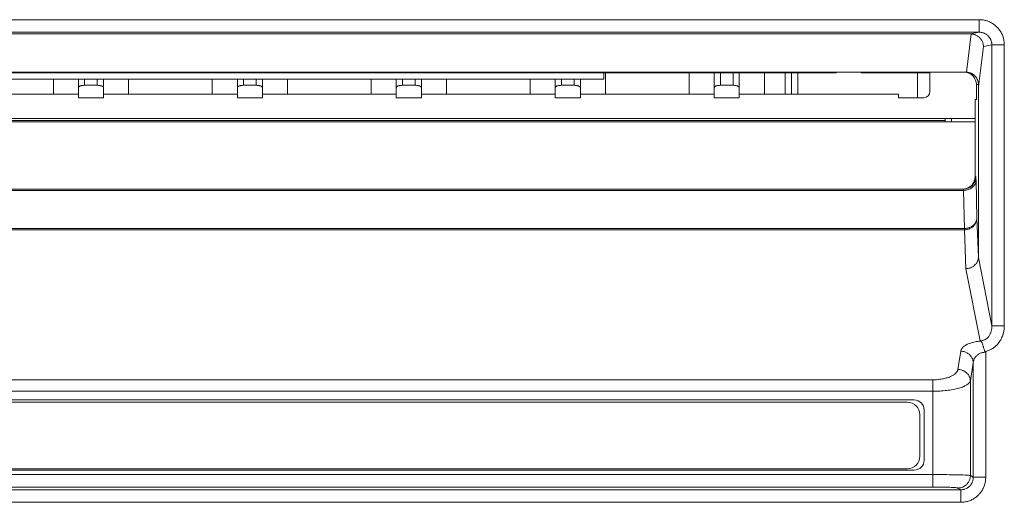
# Model space of a CAD drawing. Header units: millimetres. Extents: x 0 to 420, y -297 to 0.
# Tile 7 of 44: x 71.41 to 87.14, y -204.29 to -196.58. Entities that reach past the tile are written whole.
import ezdxf

# ---------------------------------------------------------------- set-up
doc = ezdxf.new("R2010")
doc.units = ezdxf.units.MM
doc.header["$MEASUREMENT"] = 0
doc.layers.add('レイヤー 1', color=7, linetype='Continuous', lineweight=0)

# ---------------------------------------------------------------- blocks, each defined once
blk = doc.blocks.new('Block_2')
at = {"layer": 'レイヤー 1', "color": 18, "lineweight": 18, "true_color": 0x000000}
for p, q in [((62.978, -196.579), (86.743, -196.579)), ((86.743, -196.779), (86.743, -196.579)), ((62.978, -196.779), (86.743, -196.779)), ((86.606, -196.807), (86.743, -196.779)), ((63.116, -196.807), (86.606, -196.807)), ((86.616, -196.807), (86.54, -197.416)), ((86.73, -197.648), (86.811, -197.006)), ((86.945, -196.979), (86.811, -197.006)), ((86.945, -196.979), (87.144, -196.979)), ((86.945, -196.979), (86.945, -201.468)), ((87.144, -196.979), (87.144, -201.468)), ((63.157, -197.427), (84.456, -197.427)), ((63.191, -197.416), (86.53, -197.416)), ((80.744, -197.527), (80.744, -197.427)), ((80.77, -197.767), (80.77, -197.427)), ((82.11, -197.427), (82.11, -197.767)), ((82.51, -197.427), (82.51, -197.827)), ((82.61, -197.427), (82.61, -197.627)), ((82.81, -197.427), (82.81, -197.627)), ((82.91, -197.427), (82.91, -197.827)), ((83.31, -197.767), (83.31, -197.427)), ((83.644, -197.767), (83.644, -197.427)), ((83.744, -197.767), (83.744, -197.427)), ((83.844, -197.767), (83.844, -197.427)), ((84.456, -197.427), (84.456, -197.416)), ((84.856, -197.427), (84.856, -197.416)), ((84.856, -197.427), (85.956, -197.427)), ((85.756, -197.427), (85.756, -197.827)), ((85.956, -197.416), (85.956, -197.727)), ((63.044, -197.527), (80.744, -197.527)), ((71.95, -197.527), (71.95, -197.767)), ((72.35, -197.527), (72.35, -197.827)), ((72.45, -197.527), (72.45, -197.627)), ((72.65, -197.527), (72.65, -197.627)), ((72.75, -197.527), (72.75, -197.827)), ((73.15, -197.767), (73.15, -197.527)), ((74.49, -197.527), (74.49, -197.767)), ((74.89, -197.527), (74.89, -197.827)), ((74.99, -197.527), (74.99, -197.627)), ((75.19, -197.527), (75.19, -197.627)), ((75.29, -197.527), (75.29, -197.827)), ((75.69, -197.767), (75.69, -197.527)), ((77.03, -197.527), (77.03, -197.767)), ((77.43, -197.527), (77.43, -197.827)), ((77.53, -197.527), (77.53, -197.627)), ((77.73, -197.527), (77.73, -197.627)), ((77.83, -197.527), (77.83, -197.827)), ((78.23, -197.767), (78.23, -197.527)), ((79.57, -197.527), (79.57, -197.767)), ((79.97, -197.527), (79.97, -197.827)), ((80.07, -197.527), (80.07, -197.627)), ((80.27, -197.527), (80.27, -197.627)), ((80.37, -197.527), (80.37, -197.827)), ((72.45, -197.627), (72.65, -197.627)), ((74.99, -197.627), (75.19, -197.627)), ((77.53, -197.627), (77.73, -197.627)), ((80.07, -197.627), (80.27, -197.627)), ((82.61, -197.627), (82.81, -197.627)), ((86.699, -197.616), (86.731, -197.616)), ((86.699, -197.616), (86.699, -197.856)), ((86.73, -197.648), (86.73, -200.37)), ((70.21, -197.767), (72.35, -197.767)), ((72.35, -197.827), (72.75, -197.827)), ((72.75, -197.767), (74.89, -197.767)), ((74.89, -197.827), (75.29, -197.827)), ((75.29, -197.767), (77.43, -197.767)), ((77.43, -197.827), (77.83, -197.827)), ((77.83, -197.767), (79.97, -197.767)), ((79.97, -197.827), (80.37, -197.827)), ((80.37, -197.767), (82.51, -197.767)), ((82.51, -197.827), (82.91, -197.827)), ((85.456, -197.767), (82.91, -197.767)), ((85.456, -197.827), (85.456, -197.767)), ((85.856, -197.827), (85.456, -197.827)), ((86.676, -197.856), (86.699, -197.856)), ((86.676, -197.856), (86.676, -199.086)), ((63.046, -198.156), (86.676, -198.156)), ((86.201, -198.191), (63.221, -198.191)), ((63.221, -198.212), (86.676, -198.212)), ((86.201, -198.212), (86.201, -198.156)), ((86.301, -198.156), (86.301, -198.212)), ((86.676, -199.086), (86.688, -199.086)), ((86.692, -199.143), (86.706, -199.752)), ((63.23, -199.305), (86.492, -199.305)), ((63.233, -199.286), (86.488, -199.286)), ((86.488, -199.285), (86.489, -199.285)), ((86.492, -199.305), (86.506, -199.913)), ((86.706, -199.752), (86.73, -200.37)), ((86.506, -199.913), (63.215, -199.913)), ((86.506, -199.934), (63.215, -199.934)), ((86.506, -199.913), (86.506, -199.934)), ((86.506, -199.934), (86.531, -200.556)), ((86.945, -201.468), (86.73, -200.376)), ((86.531, -200.556), (86.757, -201.707)), ((86.945, -201.468), (87.144, -201.468)), ((86.402, -202.165), (86.448, -201.873)), ((86.847, -201.89), (86.847, -203.888)), ((86.648, -202.056), (86.602, -202.348)), ((86.648, -202.056), (86.648, -203.888)), ((86.003, -202.331), (63.718, -202.331)), ((86.003, -204.044), (86.003, -202.331)), ((86.602, -202.348), (86.602, -203.86)), ((86.003, -202.513), (63.718, -202.513)), ((85.703, -202.653), (64.018, -202.653)), ((85.595, -202.69), (64.075, -202.69)), ((85.795, -203.55), (85.795, -202.89)), ((85.863, -203.613), (85.863, -202.813)), ((63.718, -203.844), (86.003, -203.844)), ((64.018, -203.773), (85.703, -203.773)), ((64.075, -203.75), (85.595, -203.75)), ((86.602, -203.86), (86.648, -203.888)), ((86.648, -203.888), (86.847, -203.888)), ((86.448, -204.087), (63.274, -204.087)), ((63.718, -204.044), (86.003, -204.044)), ((86.402, -204.06), (86.448, -204.087)), ((86.448, -204.087), (86.448, -204.287)), ((86.448, -204.287), (63.274, -204.287))]:
    blk.add_line(p, q, dxfattribs=at)
for points in [[(86.743, -196.579), (86.758, -196.58), (86.772, -196.58), (86.778, -196.581), (86.792, -196.582), (86.807, -196.584), (86.821, -196.587), (86.836, -196.59), (86.85, -196.594), (86.864, -196.598), (86.869, -196.599), (86.883, -196.604), (86.896, -196.61), (86.91, -196.615), (86.923, -196.622), (86.928, -196.624), (86.941, -196.631), (86.953, -196.639), (86.966, -196.646), (86.978, -196.655), (86.989, -196.663), (86.994, -196.667), (87.005, -196.676), (87.016, -196.686), (87.026, -196.696), (87.037, -196.706), (87.046, -196.717), (87.05, -196.722), (87.059, -196.733), (87.068, -196.745), (87.076, -196.756), (87.084, -196.769), (87.092, -196.781), (87.095, -196.786), (87.101, -196.799), (87.108, -196.812), (87.114, -196.826), (87.119, -196.839), (87.124, -196.853), (87.125, -196.858), (87.13, -196.872), (87.133, -196.886), (87.136, -196.901), (87.139, -196.915), (87.141, -196.929), (87.143, -196.944), (87.143, -196.95), (87.144, -196.964), (87.144, -196.979)], [(86.743, -196.779), (86.754, -196.779), (86.764, -196.78), (86.774, -196.782), (86.78, -196.783), (86.79, -196.785), (86.8, -196.787), (86.81, -196.79), (86.82, -196.794), (86.829, -196.798), (86.839, -196.803), (86.848, -196.808), (86.853, -196.811), (86.862, -196.817), (86.87, -196.823), (86.878, -196.83), (86.885, -196.837), (86.893, -196.844), (86.899, -196.852), (86.904, -196.858), (86.91, -196.866), (86.915, -196.875), (86.921, -196.883), (86.925, -196.893), (86.929, -196.902), (86.933, -196.911), (86.936, -196.921), (86.939, -196.931), (86.941, -196.941), (86.943, -196.948), (86.944, -196.958), (86.945, -196.969), (86.945, -196.979)], [(86.616, -196.807), (86.626, -196.808), (86.636, -196.809), (86.646, -196.811), (86.657, -196.813), (86.661, -196.814), (86.671, -196.818), (86.681, -196.821), (86.691, -196.825), (86.7, -196.83), (86.709, -196.835), (86.718, -196.841), (86.727, -196.847), (86.735, -196.853), (86.738, -196.856), (86.746, -196.863), (86.753, -196.87), (86.76, -196.878), (86.767, -196.886), (86.769, -196.888), (86.775, -196.896), (86.781, -196.905), (86.786, -196.914), (86.791, -196.924), (86.795, -196.933), (86.799, -196.943), (86.802, -196.953), (86.805, -196.963), (86.805, -196.965), (86.807, -196.975), (86.809, -196.985), (86.81, -196.995), (86.811, -197.006)], [(86.731, -197.616), (86.73, -197.606), (86.73, -197.596), (86.729, -197.586), (86.727, -197.576), (86.724, -197.566), (86.722, -197.556), (86.72, -197.552), (86.717, -197.542), (86.713, -197.533), (86.708, -197.524), (86.703, -197.515), (86.698, -197.506), (86.695, -197.503), (86.689, -197.494), (86.683, -197.486), (86.676, -197.479), (86.669, -197.471), (86.661, -197.464), (86.653, -197.458), (86.649, -197.455), (86.641, -197.449), (86.632, -197.444), (86.623, -197.439), (86.614, -197.434), (86.605, -197.43), (86.595, -197.427), (86.585, -197.423), (86.575, -197.421), (86.57, -197.42), (86.56, -197.418), (86.55, -197.417), (86.54, -197.416)], [(72.45, -197.627), (72.444, -197.627), (72.433, -197.628), (72.421, -197.629), (72.41, -197.63), (72.402, -197.632), (72.393, -197.634), (72.385, -197.636), (72.378, -197.638), (72.377, -197.638), (72.371, -197.641), (72.366, -197.644), (72.364, -197.645), (72.36, -197.647), (72.357, -197.65), (72.355, -197.652), (72.353, -197.654), (72.351, -197.657), (72.351, -197.658), (72.35, -197.661), (72.35, -197.664)], [(72.75, -197.664), (72.749, -197.661), (72.749, -197.658), (72.748, -197.657), (72.746, -197.654), (72.744, -197.652), (72.742, -197.65), (72.739, -197.647), (72.735, -197.645), (72.734, -197.644), (72.728, -197.641), (72.722, -197.638), (72.721, -197.638), (72.714, -197.636), (72.706, -197.634), (72.697, -197.632), (72.689, -197.63), (72.678, -197.629), (72.672, -197.628), (72.661, -197.627), (72.65, -197.627)], [(74.99, -197.627), (74.984, -197.627), (74.973, -197.628), (74.961, -197.629), (74.95, -197.63), (74.942, -197.632), (74.933, -197.634), (74.925, -197.636), (74.918, -197.638), (74.917, -197.638), (74.911, -197.641), (74.906, -197.644), (74.904, -197.645), (74.9, -197.647), (74.897, -197.65), (74.895, -197.652), (74.893, -197.654), (74.891, -197.657), (74.891, -197.658), (74.89, -197.661), (74.89, -197.664)], [(75.29, -197.664), (75.289, -197.661), (75.289, -197.658), (75.288, -197.657), (75.286, -197.654), (75.284, -197.652), (75.282, -197.65), (75.279, -197.647), (75.275, -197.645), (75.274, -197.644), (75.268, -197.641), (75.262, -197.638), (75.261, -197.638), (75.254, -197.636), (75.246, -197.634), (75.237, -197.632), (75.229, -197.63), (75.218, -197.629), (75.212, -197.628), (75.201, -197.627), (75.19, -197.627)], [(77.53, -197.627), (77.524, -197.627), (77.513, -197.628), (77.501, -197.629), (77.49, -197.63), (77.482, -197.632), (77.473, -197.634), (77.465, -197.636), (77.458, -197.638), (77.457, -197.638), (77.451, -197.641), (77.446, -197.644), (77.444, -197.645), (77.44, -197.647), (77.437, -197.65), (77.435, -197.652), (77.433, -197.654), (77.431, -197.657), (77.431, -197.658), (77.43, -197.661), (77.43, -197.664)], [(77.83, -197.664), (77.829, -197.661), (77.829, -197.658), (77.828, -197.657), (77.826, -197.654), (77.824, -197.652), (77.822, -197.65), (77.819, -197.647), (77.815, -197.645), (77.814, -197.644), (77.808, -197.641), (77.802, -197.638), (77.801, -197.638), (77.794, -197.636), (77.786, -197.634), (77.777, -197.632), (77.769, -197.63), (77.758, -197.629), (77.752, -197.628), (77.741, -197.627), (77.73, -197.627)], [(80.07, -197.627), (80.064, -197.627), (80.053, -197.628), (80.041, -197.629), (80.03, -197.63), (80.022, -197.632), (80.013, -197.634), (80.005, -197.636), (79.998, -197.638), (79.997, -197.638), (79.991, -197.641), (79.986, -197.644), (79.984, -197.645), (79.98, -197.647), (79.977, -197.65), (79.975, -197.652), (79.973, -197.654), (79.971, -197.657), (79.971, -197.658), (79.97, -197.661), (79.97, -197.664)], [(80.37, -197.664), (80.369, -197.661), (80.369, -197.658), (80.368, -197.657), (80.366, -197.654), (80.364, -197.652), (80.362, -197.65), (80.359, -197.647), (80.355, -197.645), (80.354, -197.644), (80.348, -197.641), (80.342, -197.638), (80.341, -197.638), (80.334, -197.636), (80.326, -197.634), (80.317, -197.632), (80.309, -197.63), (80.298, -197.629), (80.292, -197.628), (80.281, -197.627), (80.27, -197.627)], [(82.61, -197.627), (82.604, -197.627), (82.593, -197.628), (82.581, -197.629), (82.57, -197.63), (82.562, -197.632), (82.553, -197.634), (82.545, -197.636), (82.538, -197.638), (82.537, -197.638), (82.531, -197.641), (82.526, -197.644), (82.524, -197.645), (82.52, -197.647), (82.517, -197.65), (82.515, -197.652), (82.513, -197.654), (82.511, -197.657), (82.511, -197.658), (82.51, -197.661), (82.51, -197.664)], [(82.91, -197.664), (82.909, -197.661), (82.909, -197.658), (82.908, -197.657), (82.906, -197.654), (82.904, -197.652), (82.902, -197.65), (82.899, -197.647), (82.895, -197.645), (82.894, -197.644), (82.888, -197.641), (82.882, -197.638), (82.881, -197.638), (82.874, -197.636), (82.866, -197.634), (82.857, -197.632), (82.849, -197.63), (82.838, -197.629), (82.832, -197.628), (82.821, -197.627), (82.81, -197.627)], [(86.73, -197.648), (86.73, -197.646), (86.73, -197.642), (86.73, -197.639), (86.73, -197.638), (86.73, -197.635), (86.73, -197.632), (86.73, -197.629), (86.731, -197.625), (86.731, -197.622), (86.731, -197.619), (86.731, -197.616)], [(86.676, -199.086), (86.676, -199.096), (86.675, -199.106), (86.673, -199.116), (86.673, -199.12), (86.671, -199.13), (86.668, -199.14), (86.665, -199.15), (86.662, -199.16), (86.658, -199.169), (86.653, -199.178), (86.648, -199.187), (86.643, -199.196), (86.641, -199.199), (86.635, -199.207), (86.628, -199.215), (86.621, -199.223), (86.614, -199.23), (86.606, -199.237), (86.598, -199.244), (86.596, -199.245), (86.588, -199.251), (86.579, -199.257), (86.57, -199.262), (86.561, -199.267), (86.552, -199.271), (86.542, -199.274), (86.532, -199.278), (86.522, -199.28), (86.52, -199.281), (86.51, -199.283), (86.5, -199.284), (86.49, -199.285)], [(86.492, -199.305), (86.501, -199.305), (86.512, -199.304), (86.524, -199.303), (86.535, -199.301), (86.546, -199.298), (86.557, -199.295), (86.568, -199.292), (86.568, -199.292), (86.579, -199.288), (86.588, -199.284), (86.598, -199.279), (86.607, -199.274), (86.616, -199.269), (86.624, -199.263), (86.632, -199.257), (86.634, -199.255), (86.642, -199.249), (86.649, -199.242), (86.655, -199.235), (86.661, -199.227), (86.667, -199.22), (86.671, -199.212), (86.676, -199.205), (86.679, -199.199), (86.682, -199.191), (86.685, -199.183), (86.687, -199.175), (86.689, -199.168), (86.69, -199.16), (86.691, -199.151), (86.692, -199.143)], [(86.688, -199.086), (86.689, -199.086), (86.689, -199.086), (86.689, -199.087), (86.689, -199.088), (86.689, -199.09), (86.69, -199.094), (86.69, -199.095), (86.69, -199.101), (86.69, -199.103), (86.69, -199.109), (86.691, -199.113), (86.691, -199.119), (86.691, -199.119), (86.691, -199.124), (86.691, -199.13), (86.691, -199.132), (86.691, -199.137), (86.692, -199.143)], [(86.488, -199.286), (86.489, -199.286), (86.489, -199.286), (86.489, -199.287), (86.49, -199.289), (86.49, -199.291), (86.49, -199.291), (86.49, -199.293), (86.491, -199.295), (86.491, -199.297), (86.491, -199.297), (86.491, -199.299), (86.491, -199.301), (86.491, -199.303), (86.492, -199.305)], [(86.506, -199.913), (86.516, -199.913), (86.527, -199.912), (86.538, -199.911), (86.55, -199.909), (86.561, -199.907), (86.572, -199.904), (86.582, -199.901), (86.583, -199.9), (86.593, -199.897), (86.603, -199.892), (86.613, -199.888), (86.622, -199.883), (86.631, -199.877), (86.639, -199.872), (86.647, -199.865), (86.649, -199.864), (86.656, -199.857), (86.663, -199.85), (86.67, -199.843), (86.676, -199.836), (86.681, -199.828), (86.686, -199.821), (86.69, -199.813), (86.693, -199.807), (86.697, -199.799), (86.7, -199.791), (86.702, -199.783), (86.703, -199.777), (86.705, -199.768), (86.706, -199.76), (86.706, -199.752)], [(86.506, -199.934), (86.517, -199.934), (86.52, -199.934), (86.531, -199.933), (86.541, -199.931), (86.552, -199.929), (86.562, -199.927), (86.572, -199.924), (86.582, -199.92), (86.586, -199.919), (86.595, -199.915), (86.605, -199.91), (86.614, -199.905), (86.623, -199.899), (86.631, -199.893), (86.639, -199.887), (86.647, -199.88), (86.652, -199.875), (86.659, -199.868), (86.666, -199.861), (86.672, -199.853), (86.676, -199.847), (86.681, -199.838), (86.686, -199.83), (86.691, -199.821), (86.693, -199.814), (86.697, -199.805), (86.7, -199.796), (86.702, -199.787), (86.704, -199.778), (86.705, -199.77), (86.706, -199.761), (86.706, -199.752)], [(86.73, -200.376), (86.73, -200.385), (86.728, -200.395), (86.727, -200.404), (86.725, -200.411), (86.723, -200.42), (86.72, -200.429), (86.716, -200.438), (86.713, -200.444), (86.709, -200.453), (86.704, -200.461), (86.698, -200.469), (86.694, -200.475), (86.688, -200.483), (86.681, -200.49), (86.674, -200.497), (86.669, -200.502), (86.662, -200.509), (86.653, -200.515), (86.645, -200.521), (86.636, -200.526), (86.626, -200.532), (86.617, -200.536), (86.607, -200.54), (86.605, -200.541), (86.595, -200.545), (86.585, -200.548), (86.575, -200.55), (86.564, -200.553), (86.553, -200.554), (86.552, -200.554), (86.541, -200.555), (86.531, -200.556)], [(86.73, -200.37), (86.73, -200.37), (86.73, -200.371), (86.73, -200.372), (86.73, -200.372), (86.73, -200.373), (86.73, -200.373), (86.73, -200.374), (86.73, -200.374), (86.73, -200.375), (86.73, -200.375), (86.73, -200.376)], [(86.945, -201.468), (86.945, -201.476), (86.945, -201.489), (86.944, -201.501), (86.943, -201.514), (86.941, -201.526), (86.939, -201.539), (86.936, -201.551), (86.934, -201.557), (86.931, -201.569), (86.927, -201.58), (86.922, -201.59), (86.918, -201.599), (86.913, -201.609), (86.908, -201.619), (86.902, -201.628), (86.901, -201.629), (86.895, -201.638), (86.889, -201.646), (86.882, -201.653), (86.875, -201.66), (86.871, -201.664), (86.864, -201.67), (86.856, -201.676), (86.848, -201.682), (86.84, -201.686), (86.834, -201.69), (86.826, -201.694), (86.817, -201.697), (86.809, -201.7), (86.8, -201.703), (86.791, -201.705), (86.782, -201.706), (86.773, -201.707), (86.766, -201.707), (86.757, -201.707)], [(87.144, -201.468), (87.144, -201.481), (87.143, -201.497), (87.142, -201.513), (87.14, -201.528), (87.138, -201.544), (87.135, -201.559), (87.132, -201.575), (87.128, -201.59), (87.124, -201.605), (87.123, -201.607), (87.118, -201.621), (87.113, -201.636), (87.107, -201.65), (87.101, -201.664), (87.094, -201.678), (87.087, -201.691), (87.079, -201.704), (87.071, -201.716), (87.063, -201.729), (87.056, -201.737), (87.047, -201.749), (87.038, -201.76), (87.028, -201.771), (87.018, -201.781), (87.009, -201.79), (86.998, -201.799), (86.987, -201.809), (86.976, -201.817), (86.964, -201.825), (86.953, -201.833), (86.941, -201.84), (86.929, -201.847), (86.917, -201.853), (86.904, -201.859), (86.891, -201.865), (86.878, -201.869), (86.865, -201.874), (86.851, -201.878), (86.838, -201.881)], [(86.448, -201.873), (86.45, -201.867), (86.451, -201.86), (86.454, -201.854), (86.457, -201.847), (86.458, -201.846), (86.461, -201.839), (86.465, -201.833), (86.47, -201.826), (86.476, -201.819), (86.476, -201.819), (86.483, -201.812), (86.49, -201.806), (86.497, -201.799), (86.505, -201.794), (86.514, -201.787), (86.524, -201.781), (86.535, -201.774), (86.542, -201.77), (86.554, -201.764), (86.567, -201.758), (86.581, -201.753), (86.588, -201.75), (86.603, -201.744), (86.619, -201.739), (86.636, -201.734), (86.641, -201.733), (86.659, -201.728), (86.678, -201.724), (86.697, -201.72), (86.716, -201.717), (86.736, -201.714), (86.757, -201.712), (86.766, -201.711)], [(86.838, -201.881), (86.836, -201.878), (86.834, -201.875), (86.831, -201.871), (86.83, -201.869), (86.827, -201.863), (86.825, -201.856), (86.821, -201.845), (86.82, -201.843), (86.816, -201.83), (86.814, -201.822), (86.809, -201.804), (86.807, -201.798), (86.802, -201.78), (86.8, -201.773), (86.795, -201.758), (86.791, -201.748), (86.788, -201.739), (86.787, -201.737), (86.784, -201.73), (86.782, -201.727), (86.779, -201.723), (86.777, -201.72), (86.775, -201.717), (86.772, -201.714), (86.769, -201.712), (86.766, -201.711)], [(86.648, -202.056), (86.647, -202.046), (86.646, -202.037), (86.645, -202.027), (86.643, -202.021), (86.641, -202.011), (86.637, -202.002), (86.634, -201.993), (86.631, -201.987), (86.627, -201.978), (86.622, -201.97), (86.616, -201.961), (86.612, -201.956), (86.606, -201.948), (86.599, -201.94), (86.592, -201.933), (86.587, -201.928), (86.58, -201.922), (86.571, -201.915), (86.563, -201.909), (86.554, -201.903), (86.545, -201.898), (86.535, -201.893), (86.525, -201.889), (86.523, -201.888), (86.513, -201.885), (86.503, -201.881), (86.493, -201.879), (86.482, -201.877), (86.471, -201.875), (86.47, -201.875), (86.459, -201.874), (86.448, -201.873)], [(86.648, -202.056), (86.649, -202.047), (86.65, -202.038), (86.652, -202.029), (86.655, -202.02), (86.658, -202.011), (86.659, -202.007), (86.663, -201.998), (86.668, -201.99), (86.672, -201.982), (86.678, -201.974), (86.683, -201.966), (86.69, -201.959), (86.696, -201.951), (86.701, -201.946), (86.709, -201.94), (86.717, -201.933), (86.725, -201.927), (86.734, -201.922), (86.743, -201.916), (86.752, -201.912), (86.762, -201.907), (86.764, -201.906), (86.774, -201.902), (86.784, -201.899), (86.795, -201.896), (86.805, -201.894), (86.816, -201.892), (86.827, -201.891), (86.836, -201.89), (86.847, -201.89)], [(86.402, -202.165), (86.401, -202.171), (86.399, -202.178), (86.397, -202.184), (86.394, -202.191), (86.391, -202.197), (86.387, -202.203), (86.382, -202.21), (86.377, -202.216), (86.371, -202.223), (86.367, -202.227), (86.36, -202.234), (86.352, -202.24), (86.343, -202.247), (86.334, -202.253), (86.33, -202.255), (86.32, -202.262), (86.308, -202.268), (86.296, -202.274), (86.283, -202.28), (86.282, -202.28), (86.268, -202.286), (86.253, -202.292), (86.238, -202.297), (86.223, -202.301), (86.206, -202.306), (86.188, -202.31), (86.17, -202.314), (86.156, -202.317), (86.136, -202.321), (86.116, -202.323), (86.095, -202.326), (86.081, -202.327), (86.06, -202.329), (86.038, -202.33), (86.017, -202.331), (86.003, -202.331)], [(86.602, -202.348), (86.601, -202.338), (86.6, -202.329), (86.599, -202.319), (86.597, -202.313), (86.595, -202.303), (86.592, -202.294), (86.588, -202.285), (86.585, -202.279), (86.581, -202.27), (86.576, -202.262), (86.57, -202.253), (86.566, -202.248), (86.56, -202.24), (86.554, -202.232), (86.546, -202.225), (86.542, -202.22), (86.534, -202.214), (86.526, -202.207), (86.517, -202.201), (86.508, -202.195), (86.499, -202.19), (86.489, -202.185), (86.48, -202.181), (86.478, -202.18), (86.468, -202.177), (86.457, -202.173), (86.447, -202.171), (86.436, -202.168), (86.425, -202.167), (86.424, -202.167), (86.413, -202.166), (86.402, -202.165)], [(86.602, -202.348), (86.6, -202.353), (86.598, -202.358), (86.596, -202.364), (86.592, -202.369), (86.589, -202.375), (86.584, -202.38), (86.579, -202.386), (86.573, -202.391), (86.568, -202.396), (86.56, -202.402), (86.552, -202.408), (86.547, -202.411), (86.537, -202.417), (86.526, -202.423), (86.514, -202.429), (86.501, -202.435), (86.49, -202.439), (86.475, -202.446), (86.458, -202.452), (86.44, -202.457), (86.421, -202.463), (86.417, -202.464), (86.396, -202.47), (86.374, -202.475), (86.351, -202.48), (86.328, -202.485), (86.302, -202.49), (86.276, -202.494), (86.248, -202.498), (86.227, -202.5), (86.198, -202.504), (86.167, -202.507), (86.136, -202.509), (86.118, -202.51), (86.085, -202.512), (86.053, -202.513), (86.02, -202.513), (86.003, -202.513)], [(86.003, -203.844), (86.055, -203.844), (86.115, -203.844), (86.163, -203.844), (86.223, -203.845), (86.264, -203.846), (86.324, -203.847), (86.353, -203.847), (86.413, -203.848), (86.438, -203.849), (86.487, -203.851), (86.518, -203.852), (86.545, -203.854), (86.567, -203.855), (86.571, -203.855), (86.584, -203.857), (86.585, -203.857), (86.595, -203.858), (86.596, -203.858), (86.599, -203.859), (86.602, -203.86)], [(86.602, -203.86), (86.602, -203.87), (86.601, -203.88), (86.599, -203.891), (86.598, -203.897), (86.596, -203.907), (86.594, -203.917), (86.59, -203.927), (86.587, -203.936), (86.582, -203.945), (86.578, -203.955), (86.573, -203.964), (86.567, -203.972), (86.563, -203.977), (86.557, -203.986), (86.55, -203.993), (86.543, -204.001), (86.536, -204.008), (86.528, -204.015), (86.52, -204.021), (86.515, -204.025), (86.506, -204.03), (86.497, -204.035), (86.488, -204.04), (86.479, -204.044), (86.469, -204.048), (86.459, -204.051), (86.449, -204.054), (86.439, -204.056), (86.433, -204.057), (86.423, -204.058), (86.413, -204.059), (86.402, -204.06)], [(86.648, -203.888), (86.648, -203.898), (86.647, -203.908), (86.646, -203.919), (86.644, -203.925), (86.642, -203.935), (86.64, -203.945), (86.636, -203.955), (86.633, -203.965), (86.629, -203.974), (86.624, -203.983), (86.619, -203.992), (86.613, -204), (86.609, -204.006), (86.603, -204.014), (86.596, -204.022), (86.589, -204.029), (86.582, -204.036), (86.574, -204.043), (86.566, -204.049), (86.56, -204.053), (86.552, -204.059), (86.543, -204.064), (86.533, -204.068), (86.524, -204.072), (86.515, -204.076), (86.505, -204.079), (86.495, -204.082), (86.484, -204.084), (86.478, -204.085), (86.468, -204.086), (86.458, -204.087), (86.448, -204.087)], [(86.847, -203.888), (86.847, -203.902), (86.846, -203.917), (86.846, -203.923), (86.844, -203.937), (86.842, -203.952), (86.84, -203.966), (86.837, -203.98), (86.833, -203.994), (86.829, -204.008), (86.827, -204.013), (86.822, -204.027), (86.817, -204.041), (86.811, -204.054), (86.805, -204.067), (86.802, -204.072), (86.795, -204.085), (86.788, -204.098), (86.78, -204.11), (86.772, -204.122), (86.763, -204.133), (86.754, -204.145), (86.75, -204.149), (86.74, -204.16), (86.73, -204.17), (86.72, -204.18), (86.709, -204.19), (86.698, -204.199), (86.693, -204.203), (86.682, -204.212), (86.67, -204.22), (86.657, -204.228), (86.645, -204.235), (86.632, -204.242), (86.627, -204.245), (86.614, -204.251), (86.6, -204.257), (86.587, -204.262), (86.573, -204.267), (86.568, -204.269), (86.554, -204.273), (86.54, -204.276), (86.526, -204.279), (86.511, -204.282), (86.497, -204.284), (86.482, -204.286), (86.477, -204.286), (86.462, -204.287), (86.448, -204.287)], [(86.003, -204.044), (86.038, -204.044), (86.078, -204.044), (86.11, -204.044), (86.15, -204.045), (86.177, -204.045), (86.217, -204.046), (86.236, -204.047), (86.276, -204.048), (86.293, -204.049), (86.326, -204.051), (86.347, -204.052), (86.364, -204.053), (86.379, -204.055), (86.381, -204.055), (86.39, -204.056), (86.392, -204.057), (86.398, -204.058), (86.401, -204.059), (86.402, -204.06)]]:
    blk.add_lwpolyline(points, dxfattribs=at)
for points in [[(86.616, -196.807), (86.613, -196.807), (86.609, -196.807), (86.606, -196.807)], [(86.527, -197.418), (86.518, -197.416), (86.508, -197.416), (86.498, -197.416)], [(86.699, -197.616), (86.699, -197.516), (86.625, -197.432), (86.527, -197.418)], [(86.54, -197.416), (86.537, -197.416), (86.533, -197.416), (86.53, -197.416)], [(85.856, -197.827), (85.911, -197.827), (85.956, -197.782), (85.956, -197.727)], [(86.688, -199.086), (86.688, -199.196), (86.599, -199.286), (86.488, -199.286)], [(86.757, -201.707), (86.76, -201.709), (86.763, -201.71), (86.766, -201.711)], [(86.847, -201.89), (86.844, -201.887), (86.841, -201.884), (86.838, -201.881)], [(85.795, -202.89), (85.795, -202.78), (85.705, -202.69), (85.595, -202.69)], [(85.863, -202.813), (85.863, -202.725), (85.792, -202.653), (85.703, -202.653)], [(85.595, -203.75), (85.705, -203.75), (85.795, -203.661), (85.795, -203.55)], [(85.703, -203.773), (85.792, -203.773), (85.863, -203.702), (85.863, -203.613)]]:
    blk.add_open_spline(points, degree=3, dxfattribs=at)

msp = doc.modelspace()

# ---------------------------------------------------------------- block references
at = {"layer": 'レイヤー 1'}
msp.add_blockref('Block_2', (0, 0), dxfattribs=at)

doc.saveas('drawing.dxf')
